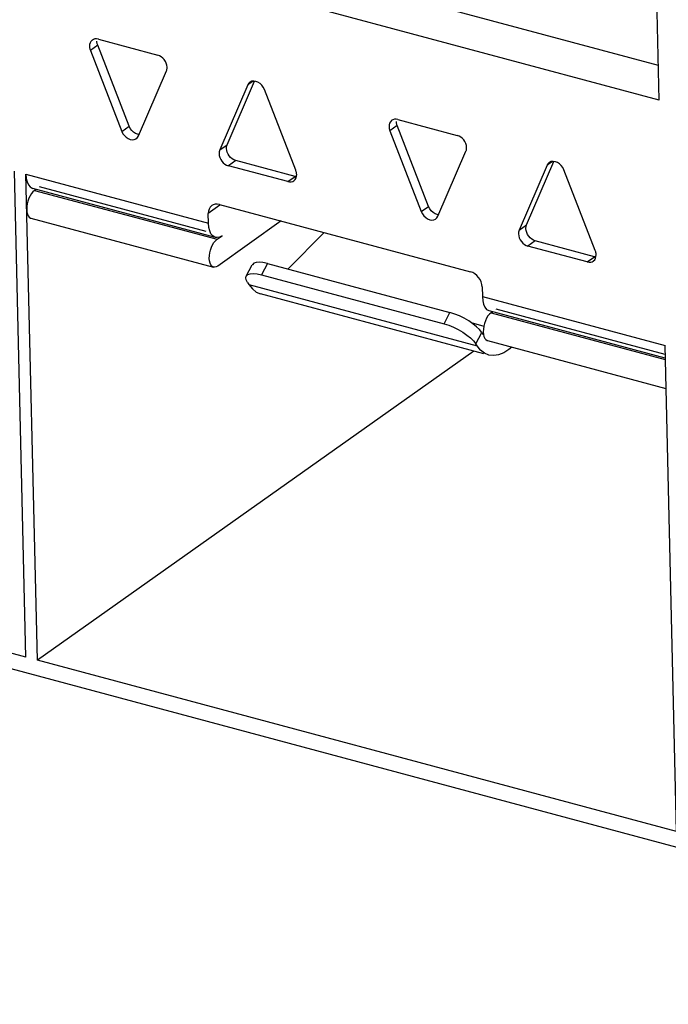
# Model space of a CAD drawing. Header units: millimetres. Extents: x 6 to 414, y 7 to 290.
# Tile 130 of 256: x 128.96 to 130.15, y 143.6 to 145.41. Entities that reach past the tile are written whole.
import ezdxf

# ---------------------------------------------------------------- set-up
doc = ezdxf.new("R2010")
doc.units = ezdxf.units.MM
doc.header["$LTSCALE"] = 23.1
doc.layers.get('0').update_dxf_attribs({"linetype": 'CONTINUOUS'})

msp = doc.modelspace()

# ---------------------------------------------------------------- linework, layer by layer
at = {"color": 7, "linetype": 'Continuous'}
for p, q in [((130.133, 145.2652), (130.1129, 146.1111)), ((128.9803, 145.6384), (130.1314, 145.3295)), ((130.133, 145.2652), (128.9568, 145.5808)), ((129.0998, 145.3662), (129.0862, 145.3566)), ((129.0918, 145.377), (129.0899, 145.3759)), ((129.1576, 145.2173), (129.0998, 145.3662)), ((129.101, 145.3775), (129.2102, 145.3482)), ((129.0862, 145.3566), (129.144, 145.2077)), ((129.1748, 145.1994), (129.2263, 145.319)), ((129.3757, 145.2931), (129.3243, 145.1735)), ((129.3378, 145.1831), (129.3882, 145.3001)), ((129.3856, 145.3001), (129.3757, 145.2931)), ((129.4643, 145.1359), (129.4065, 145.2848)), ((129.144, 145.2077), (129.1576, 145.2173)), ((129.6509, 145.2184), (129.6373, 145.2087)), ((129.6429, 145.2291), (129.641, 145.228)), ((129.7087, 145.0694), (129.6509, 145.2184)), ((129.6521, 145.2296), (129.7614, 145.2003)), ((129.6373, 145.2087), (129.6951, 145.0598)), ((129.3243, 145.1735), (129.3378, 145.1831)), ((129.7259, 145.0515), (129.7774, 145.1712)), ((129.3538, 145.1539), (129.3403, 145.1443)), ((129.4495, 145.115), (129.3403, 145.1443)), ((129.4631, 145.1246), (129.3538, 145.1539)), ((129.9268, 145.1452), (129.8754, 145.0256)), ((129.8889, 145.0352), (129.9393, 145.1522)), ((129.9367, 145.1522), (129.9268, 145.1452)), ((128.9677, 144.2391), (128.9465, 145.1343)), ((128.9675, 145.1287), (129.3036, 145.0385)), ((128.9887, 144.2335), (128.9675, 145.1287)), ((129.4651, 145.1334), (129.4643, 145.1359)), ((129.4656, 145.1249), (129.4659, 145.1284)), ((130.0154, 144.988), (129.9576, 145.1369)), ((129.4495, 145.115), (129.4631, 145.1246)), ((129.4652, 145.1243), (129.4631, 145.1246)), ((129.3163, 145.0124), (128.9803, 145.1025)), ((128.9834, 145.099), (128.9862, 145.1009)), ((128.9834, 145.099), (129.3194, 145.0088)), ((129.2995, 145.0234), (128.9929, 145.1057)), ((129.3247, 145.0717), (129.3031, 145.0564)), ((129.3236, 145.0732), (129.7857, 144.9492)), ((129.3036, 145.0385), (129.3031, 145.0564)), ((129.6951, 145.0598), (129.7087, 145.0694)), ((128.9768, 145.0478), (129.3129, 144.9576)), ((129.4376, 145.0426), (129.3206, 144.9596)), ((129.5166, 145.0214), (129.4497, 144.954)), ((129.8754, 145.0256), (129.8889, 145.0352)), ((129.3194, 145.012), (129.3163, 145.0124)), ((129.3194, 145.0088), (129.3289, 145.0155)), ((129.9049, 145.006), (129.8914, 144.9964)), ((130.0142, 144.9767), (129.9049, 145.006)), ((130.0006, 144.9671), (129.8914, 144.9964)), ((130.0163, 144.9855), (130.0154, 144.988)), ((129.4119, 144.9641), (129.4011, 144.9434)), ((129.4119, 144.9641), (129.7479, 144.874)), ((130.0006, 144.9671), (130.0142, 144.9767)), ((130.0163, 144.9764), (130.0142, 144.9767)), ((130.0167, 144.977), (130.017, 144.9805)), ((129.3732, 144.9409), (129.384, 144.9616)), ((129.3755, 144.9291), (129.3731, 144.934)), ((129.3755, 144.9291), (129.3778, 144.9255)), ((129.4011, 144.9434), (129.7371, 144.8533)), ((129.3778, 144.9255), (129.7979, 144.8128)), ((129.8104, 144.798), (129.3994, 144.9083)), ((129.8072, 144.9212), (129.8076, 144.9033)), ((129.8076, 144.9033), (130.1437, 144.8131)), ((129.7371, 144.8533), (129.7479, 144.874)), ((130.1442, 144.7902), (129.8204, 144.8771)), ((129.8235, 144.8736), (129.8263, 144.8755)), ((129.8235, 144.8736), (130.1443, 144.7875)), ((130.144, 144.7968), (129.833, 144.8803)), ((129.7872, 144.8553), (129.8102, 144.8491)), ((129.7956, 144.8163), (129.8064, 144.8371)), ((129.8064, 144.8371), (129.8022, 144.8424)), ((129.8064, 144.8371), (129.8087, 144.8335)), ((129.8092, 144.8384), (129.8096, 144.8336)), ((129.8169, 144.8224), (130.1455, 144.7342)), ((131.2418, 143.5997), (126.7161, 144.8142)), ((129.7917, 144.803), (128.9887, 144.2335)), ((129.7979, 144.8128), (129.7956, 144.8163)), ((130.1649, 143.9179), (130.1437, 144.8131)), ((128.9677, 144.2391), (127.7916, 144.5547)), ((130.1649, 143.9179), (128.9887, 144.2335))]:
    msp.add_line(p, q, dxfattribs=at)
for points in [[(129.0899, 145.3759), (129.0893, 145.3755), (129.0873, 145.3733), (129.0858, 145.3707), (129.0849, 145.3676), (129.0847, 145.3641)], [(129.0847, 145.3641), (129.0847, 145.3629), (129.0849, 145.3616), (129.0851, 145.3604), (129.0854, 145.3591), (129.0858, 145.3579), (129.0862, 145.3566)], [(129.101, 145.3775), (129.0977, 145.378), (129.0946, 145.3779), (129.0918, 145.377)], [(129.0998, 145.3662), (129.0993, 145.3675), (129.0989, 145.3687), (129.0986, 145.37), (129.0984, 145.3713), (129.0983, 145.3725), (129.0982, 145.3737)], [(129.2275, 145.3258), (129.227, 145.3295), (129.226, 145.333), (129.2244, 145.3365), (129.2223, 145.3398), (129.2197, 145.3427), (129.2168, 145.3451), (129.2136, 145.3469), (129.2102, 145.3482)], [(129.2263, 145.319), (129.2267, 145.3201), (129.227, 145.3211), (129.2272, 145.3223), (129.2274, 145.3234), (129.2275, 145.3246), (129.2275, 145.3258)], [(129.3797, 145.2982), (129.3777, 145.2962), (129.3757, 145.2931)], [(129.3947, 145.2982), (129.3909, 145.2997), (129.387, 145.3003), (129.3834, 145.2999), (129.3802, 145.2985), (129.3797, 145.2982)], [(129.4065, 145.2848), (129.4044, 145.2891), (129.4017, 145.2927), (129.3984, 145.2958), (129.3947, 145.2982)], [(129.1657, 145.2063), (129.1624, 145.2094), (129.1597, 145.2131), (129.1576, 145.2173)], [(129.641, 145.228), (129.6404, 145.2276), (129.6384, 145.2254), (129.6369, 145.2228), (129.636, 145.2197), (129.6358, 145.2162)], [(129.6521, 145.2296), (129.6488, 145.2302), (129.6457, 145.23), (129.6429, 145.2291)], [(129.6509, 145.2184), (129.6504, 145.2196), (129.65, 145.2209), (129.6498, 145.2221), (129.6495, 145.2234), (129.6494, 145.2246), (129.6493, 145.2258)], [(129.144, 145.2077), (129.1461, 145.2034), (129.1488, 145.1998), (129.1521, 145.1967), (129.1558, 145.1943), (129.1597, 145.1928), (129.1635, 145.1922), (129.1671, 145.1927), (129.1703, 145.194), (129.1708, 145.1944)], [(129.1759, 145.202), (129.1732, 145.2024), (129.1694, 145.2039), (129.1657, 145.2063)], [(129.1708, 145.1944), (129.1729, 145.1963), (129.1748, 145.1994)], [(129.6358, 145.2162), (129.6358, 145.215), (129.636, 145.2138), (129.6362, 145.2125), (129.6365, 145.2112), (129.6369, 145.21), (129.6373, 145.2087)], [(129.7786, 145.1779), (129.7781, 145.1816), (129.7771, 145.1852), (129.7755, 145.1887), (129.7734, 145.1919), (129.7708, 145.1948), (129.7679, 145.1972), (129.7647, 145.199), (129.7614, 145.2003)], [(129.3366, 145.1763), (129.3366, 145.1775), (129.3367, 145.1787), (129.3369, 145.1799), (129.3371, 145.181), (129.3374, 145.182), (129.3378, 145.1831)], [(129.3243, 145.1735), (129.3239, 145.1724), (129.3236, 145.1714), (129.3233, 145.1703), (129.3232, 145.1691), (129.3231, 145.1679), (129.3231, 145.1667)], [(129.3231, 145.1667), (129.3235, 145.163), (129.3245, 145.1595), (129.3262, 145.156), (129.3283, 145.1527), (129.3309, 145.1499), (129.3338, 145.1474), (129.3369, 145.1456), (129.3403, 145.1443)], [(129.3538, 145.1539), (129.3505, 145.1552), (129.3473, 145.157), (129.3444, 145.1595), (129.3418, 145.1623), (129.3397, 145.1656), (129.3381, 145.1691), (129.3371, 145.1726), (129.3366, 145.1763)], [(129.7774, 145.1712), (129.7778, 145.1722), (129.7781, 145.1733), (129.7783, 145.1744), (129.7785, 145.1755), (129.7786, 145.1767), (129.7786, 145.1779)], [(129.9308, 145.1503), (129.9288, 145.1484), (129.9268, 145.1452)], [(129.9458, 145.1504), (129.942, 145.1518), (129.9381, 145.1524), (129.9345, 145.152), (129.9313, 145.1506), (129.9308, 145.1503)], [(129.9576, 145.1369), (129.9555, 145.1412), (129.9528, 145.1448), (129.9495, 145.148), (129.9458, 145.1504)], [(128.9675, 145.1287), (128.9682, 145.121), (128.9698, 145.1145)], [(129.4659, 145.1284), (129.4658, 145.1296), (129.4657, 145.1309), (129.4654, 145.1321), (129.4651, 145.1334)], [(128.9698, 145.1145), (128.9722, 145.1092), (128.9753, 145.1053), (128.9791, 145.1029), (128.9803, 145.1025)], [(129.4495, 145.115), (129.4529, 145.1145), (129.456, 145.1146), (129.4588, 145.1155), (129.4607, 145.1166)], [(129.4607, 145.1166), (129.4613, 145.1171), (129.4633, 145.1192), (129.4647, 145.1218), (129.4656, 145.1249)], [(128.9834, 145.099), (128.9804, 145.0963), (128.9777, 145.093), (128.9752, 145.0889), (128.973, 145.0843)], [(128.973, 145.0843), (128.9713, 145.0793), (128.97, 145.0741), (128.9693, 145.069), (128.9691, 145.0638)], [(129.3236, 145.0732), (129.3194, 145.0738), (129.3156, 145.0736), (129.312, 145.0725), (129.3097, 145.0712)], [(128.9691, 145.0638), (128.9695, 145.0591), (128.9704, 145.0551), (128.9719, 145.0519), (128.9738, 145.0495), (128.9762, 145.048), (128.9768, 145.0478)], [(129.3097, 145.0712), (129.3089, 145.0706), (129.3064, 145.0679), (129.3046, 145.0646), (129.3035, 145.0608), (129.3031, 145.0564)], [(129.6951, 145.0598), (129.6972, 145.0556), (129.6999, 145.0519), (129.7033, 145.0488), (129.7069, 145.0464), (129.7108, 145.0449), (129.7146, 145.0443), (129.7182, 145.0448), (129.7214, 145.0461), (129.7219, 145.0465)], [(129.7168, 145.0584), (129.7135, 145.0615), (129.7108, 145.0652), (129.7087, 145.0694)], [(129.727, 145.0541), (129.7243, 145.0545), (129.7205, 145.056), (129.7168, 145.0584)], [(129.3163, 145.0124), (129.3152, 145.0127), (129.3114, 145.0151), (129.3082, 145.019), (129.3058, 145.0243), (129.3043, 145.0308), (129.3036, 145.0385)], [(129.7219, 145.0465), (129.724, 145.0484), (129.7259, 145.0515)], [(129.8754, 145.0256), (129.875, 145.0246), (129.8747, 145.0235), (129.8744, 145.0224), (129.8743, 145.0212), (129.8742, 145.02), (129.8742, 145.0188)], [(129.8742, 145.0188), (129.8746, 145.0151), (129.8756, 145.0116), (129.8773, 145.0081), (129.8794, 145.0049), (129.882, 145.002), (129.8849, 144.9995), (129.888, 144.9977), (129.8914, 144.9964)], [(129.8877, 145.0284), (129.8877, 145.0297), (129.8878, 145.0308), (129.888, 145.032), (129.8882, 145.0331), (129.8885, 145.0342), (129.8889, 145.0352)], [(129.9049, 145.006), (129.9016, 145.0073), (129.8984, 145.0092), (129.8955, 145.0116), (129.8929, 145.0145), (129.8908, 145.0177), (129.8892, 145.0212), (129.8882, 145.0248), (129.8877, 145.0284)], [(129.3051, 144.9736), (129.3053, 144.9788), (129.306, 144.9839), (129.3073, 144.9891), (129.3091, 144.9941), (129.3112, 144.9987), (129.3137, 145.0028), (129.3164, 145.0062), (129.3194, 145.0088)], [(129.3289, 145.0155), (129.324, 145.0129), (129.3194, 145.012)], [(130.017, 144.9805), (130.0169, 144.9817), (130.0168, 144.983), (130.0166, 144.9842), (130.0163, 144.9855)], [(129.3129, 144.9576), (129.3122, 144.9579), (129.3099, 144.9593), (129.308, 144.9617), (129.3065, 144.9649), (129.3055, 144.9689), (129.3051, 144.9736)], [(129.4119, 144.9641), (129.4038, 144.9659), (129.397, 144.9665), (129.3913, 144.9661), (129.387, 144.9646), (129.3843, 144.9621), (129.384, 144.9616)], [(130.0006, 144.9671), (130.004, 144.9666), (130.0071, 144.9668), (130.0099, 144.9676), (130.0118, 144.9687)], [(130.0118, 144.9687), (130.0124, 144.9692), (130.0144, 144.9713), (130.0159, 144.974), (130.0167, 144.977)], [(129.3206, 144.9596), (129.3176, 144.958), (129.3148, 144.9574), (129.3129, 144.9576)], [(129.3732, 144.9409), (129.3735, 144.9414), (129.3762, 144.9439), (129.3805, 144.9454), (129.3862, 144.9458), (129.393, 144.9451), (129.4011, 144.9434)], [(129.8072, 144.9212), (129.8066, 144.9258), (129.8054, 144.9302), (129.8033, 144.9346), (129.8007, 144.9386), (129.7975, 144.9422), (129.7938, 144.9453), (129.7899, 144.9476), (129.7857, 144.9492)], [(129.3731, 144.934), (129.3724, 144.9381), (129.3732, 144.9409)], [(129.3778, 144.9255), (129.3843, 144.9174), (129.3915, 144.9116), (129.3994, 144.9083)], [(129.8076, 144.9033), (129.8083, 144.8955), (129.8099, 144.8891), (129.8123, 144.8838), (129.8154, 144.8798), (129.8192, 144.8775), (129.8204, 144.8771)], [(129.8022, 144.8424), (129.7968, 144.8478), (129.7901, 144.8533), (129.7825, 144.8585), (129.7741, 144.8633), (129.7654, 144.8676), (129.7567, 144.8712), (129.7479, 144.874)], [(129.8235, 144.8736), (129.8205, 144.8709), (129.8178, 144.8676), (129.8153, 144.8635), (129.8131, 144.8589)], [(129.8131, 144.8589), (129.8114, 144.8539), (129.8101, 144.8487), (129.8094, 144.8435), (129.8092, 144.8384)], [(129.7371, 144.8533), (129.7459, 144.8504), (129.7546, 144.8469), (129.7633, 144.8426), (129.7717, 144.8378), (129.7793, 144.8325), (129.786, 144.8271), (129.7914, 144.8217), (129.7956, 144.8163)], [(129.8096, 144.8336), (129.8105, 144.8297), (129.812, 144.8264), (129.8139, 144.8241), (129.8162, 144.8226), (129.8169, 144.8224)], [(129.8195, 144.7956), (129.8116, 144.7989), (129.8043, 144.8047), (129.7979, 144.8128)], [(129.8616, 144.8104), (129.8566, 144.8059), (129.847, 144.7998), (129.8375, 144.796), (129.8284, 144.7945), (129.8195, 144.7956)]]:
    msp.add_lwpolyline(points, dxfattribs=at)

doc.saveas('drawing.dxf')
